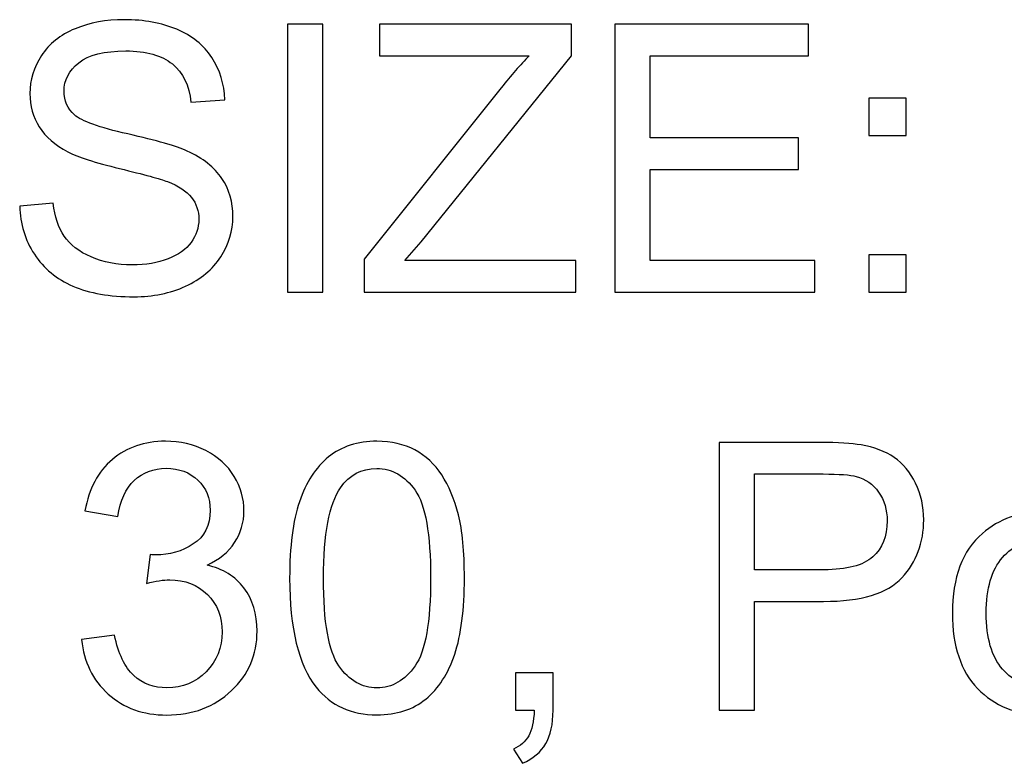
# Model space of a CAD drawing. Header units: inches. Extents: x -3.1 to 14.9, y -9.8 to 5.5.
# Tile 12 of 56: x -1.557 to -0.681, y 4.736 to 5.398. Entities that reach past the tile are written whole.
import ezdxf

# ---------------------------------------------------------------- set-up
doc = ezdxf.new("R2010")
doc.units = ezdxf.units.IN
doc.header["$MEASUREMENT"] = 0
doc.layers.add('Layer 1', color=7, linetype='Continuous')

msp = doc.modelspace()

# ---------------------------------------------------------------- linework, layer by layer
at = {"layer": 'Layer 1', "color": 250}
for points, knots in [([(-1.55743, 5.23232), (-1.55743, 5.23232), (-1.52765, 5.23493), (-1.52765, 5.23493), (-1.52765, 5.23493), (-1.52626, 5.22299), (-1.52298, 5.21321), (-1.51782, 5.20554), (-1.51782, 5.20554), (-1.51265, 5.19787), (-1.50465, 5.19171), (-1.49382, 5.18699), (-1.49382, 5.18699), (-1.48298, 5.18226), (-1.47076, 5.17993), (-1.4572, 5.17993), (-1.4572, 5.17993), (-1.44515, 5.17993), (-1.43454, 5.18171), (-1.42532, 5.18526), (-1.42532, 5.18526), (-1.41609, 5.18887), (-1.4092, 5.19376), (-1.4047, 5.19999), (-1.4047, 5.19999), (-1.4002, 5.20626), (-1.39793, 5.21304), (-1.39793, 5.22043), (-1.39793, 5.22043), (-1.39793, 5.22793), (-1.40009, 5.23443), (-1.40448, 5.24004), (-1.40448, 5.24004), (-1.40882, 5.24565), (-1.41598, 5.25032), (-1.42593, 5.2541), (-1.42593, 5.2541), (-1.43237, 5.2566), (-1.44648, 5.26049), (-1.46843, 5.26576), (-1.46843, 5.26576), (-1.49032, 5.27104), (-1.5057, 5.27599), (-1.51448, 5.28065), (-1.51448, 5.28065), (-1.52587, 5.2866), (-1.53437, 5.29404), (-1.53998, 5.30288), (-1.53998, 5.30288), (-1.54554, 5.31171), (-1.54832, 5.3216), (-1.54832, 5.3326), (-1.54832, 5.3326), (-1.54832, 5.3446), (-1.54493, 5.35588), (-1.53809, 5.36632), (-1.53809, 5.36632), (-1.53126, 5.37682), (-1.52126, 5.38476), (-1.50815, 5.39021), (-1.50815, 5.39021), (-1.49498, 5.3956), (-1.48043, 5.39832), (-1.46437, 5.39832), (-1.46437, 5.39832), (-1.44665, 5.39832), (-1.43109, 5.39549), (-1.41754, 5.38976), (-1.41754, 5.38976), (-1.40404, 5.3841), (-1.39365, 5.37571), (-1.38637, 5.36465), (-1.38637, 5.36465), (-1.37915, 5.3536), (-1.3752, 5.34104), (-1.37465, 5.32704), (-1.37465, 5.32704), (-1.37465, 5.32704), (-1.40493, 5.32476), (-1.40493, 5.32476), (-1.40493, 5.32476), (-1.40659, 5.33982), (-1.41209, 5.35126), (-1.42148, 5.35893), (-1.42148, 5.35893), (-1.43087, 5.36665), (-1.4447, 5.37049), (-1.46304, 5.37049), (-1.46304, 5.37049), (-1.48215, 5.37049), (-1.49604, 5.36699), (-1.50482, 5.35999), (-1.50482, 5.35999), (-1.51354, 5.35299), (-1.51793, 5.34454), (-1.51793, 5.33471), (-1.51793, 5.33471), (-1.51793, 5.3261), (-1.51482, 5.31904), (-1.50865, 5.31354), (-1.50865, 5.31354), (-1.50254, 5.30799), (-1.4867, 5.30232), (-1.46104, 5.29654), (-1.46104, 5.29654), (-1.43537, 5.29071), (-1.41776, 5.28565), (-1.4082, 5.28132), (-1.4082, 5.28132), (-1.39432, 5.27488), (-1.38404, 5.26676), (-1.37743, 5.25699), (-1.37743, 5.25699), (-1.37082, 5.24715), (-1.36754, 5.23582), (-1.36754, 5.22304), (-1.36754, 5.22304), (-1.36754, 5.21032), (-1.37115, 5.19837), (-1.37843, 5.18715), (-1.37843, 5.18715), (-1.3857, 5.17593), (-1.39615, 5.16721), (-1.40976, 5.16093), (-1.40976, 5.16093), (-1.42337, 5.15471), (-1.4387, 5.1516), (-1.4557, 5.1516), (-1.4557, 5.1516), (-1.47732, 5.1516), (-1.49543, 5.15471), (-1.50998, 5.16104), (-1.50998, 5.16104), (-1.52459, 5.16732), (-1.53604, 5.17676), (-1.54437, 5.18943), (-1.54437, 5.18943), (-1.55265, 5.20204), (-1.55704, 5.21638), (-1.55743, 5.23232)], [0, 0, 0, 0, 0.027778, 0.027778, 0.027778, 0.027778, 0.055556, 0.055556, 0.055556, 0.055556, 0.083333, 0.083333, 0.083333, 0.083333, 0.111111, 0.111111, 0.111111, 0.111111, 0.138889, 0.138889, 0.138889, 0.138889, 0.166667, 0.166667, 0.166667, 0.166667, 0.194444, 0.194444, 0.194444, 0.194444, 0.222222, 0.222222, 0.222222, 0.222222, 0.25, 0.25, 0.25, 0.25, 0.277778, 0.277778, 0.277778, 0.277778, 0.305556, 0.305556, 0.305556, 0.305556, 0.333333, 0.333333, 0.333333, 0.333333, 0.361111, 0.361111, 0.361111, 0.361111, 0.388889, 0.388889, 0.388889, 0.388889, 0.416667, 0.416667, 0.416667, 0.416667, 0.444444, 0.444444, 0.444444, 0.444444, 0.472222, 0.472222, 0.472222, 0.472222, 0.5, 0.5, 0.5, 0.5, 0.527778, 0.527778, 0.527778, 0.527778, 0.555556, 0.555556, 0.555556, 0.555556, 0.583333, 0.583333, 0.583333, 0.583333, 0.611111, 0.611111, 0.611111, 0.611111, 0.638889, 0.638889, 0.638889, 0.638889, 0.666667, 0.666667, 0.666667, 0.666667, 0.694444, 0.694444, 0.694444, 0.694444, 0.722222, 0.722222, 0.722222, 0.722222, 0.75, 0.75, 0.75, 0.75, 0.777778, 0.777778, 0.777778, 0.777778, 0.805556, 0.805556, 0.805556, 0.805556, 0.833333, 0.833333, 0.833333, 0.833333, 0.861111, 0.861111, 0.861111, 0.861111, 0.888889, 0.888889, 0.888889, 0.888889, 0.916667, 0.916667, 0.916667, 0.916667, 0.944444, 0.944444, 0.944444, 0.944444, 1, 1, 1, 1]), ([(-1.31898, 5.15565), (-1.31898, 5.15565), (-1.31898, 5.39426), (-1.31898, 5.39426), (-1.31898, 5.39426), (-1.31898, 5.39426), (-1.28743, 5.39426), (-1.28743, 5.39426), (-1.28743, 5.39426), (-1.28743, 5.39426), (-1.28743, 5.15565), (-1.28743, 5.15565), (-1.28743, 5.15565), (-1.28743, 5.15565), (-1.31898, 5.15565), (-1.31898, 5.15565)], [0, 0, 0, 0, 0.2, 0.2, 0.2, 0.2, 0.4, 0.4, 0.4, 0.4, 0.6, 0.6, 0.6, 0.6, 1, 1, 1, 1]), ([(-1.25082, 5.15565), (-1.25082, 5.15565), (-1.25082, 5.18493), (-1.25082, 5.18493), (-1.25082, 5.18493), (-1.25082, 5.18493), (-1.12859, 5.33776), (-1.12859, 5.33776), (-1.12859, 5.33776), (-1.11987, 5.34865), (-1.11165, 5.3581), (-1.10382, 5.3661), (-1.10382, 5.3661), (-1.10382, 5.3661), (-1.23698, 5.3661), (-1.23698, 5.3661), (-1.23698, 5.3661), (-1.23698, 5.3661), (-1.23698, 5.39426), (-1.23698, 5.39426), (-1.23698, 5.39426), (-1.23698, 5.39426), (-1.06609, 5.39426), (-1.06609, 5.39426), (-1.06609, 5.39426), (-1.06609, 5.39426), (-1.06609, 5.3661), (-1.06609, 5.3661), (-1.06609, 5.3661), (-1.06609, 5.3661), (-1.20004, 5.2006), (-1.20004, 5.2006), (-1.20004, 5.2006), (-1.20004, 5.2006), (-1.21454, 5.18382), (-1.21454, 5.18382), (-1.21454, 5.18382), (-1.21454, 5.18382), (-1.06215, 5.18382), (-1.06215, 5.18382), (-1.06215, 5.18382), (-1.06215, 5.18382), (-1.06215, 5.15565), (-1.06215, 5.15565), (-1.06215, 5.15565), (-1.06215, 5.15565), (-1.25082, 5.15565), (-1.25082, 5.15565)], [0, 0, 0, 0, 0.076923, 0.076923, 0.076923, 0.076923, 0.153846, 0.153846, 0.153846, 0.153846, 0.230769, 0.230769, 0.230769, 0.230769, 0.307692, 0.307692, 0.307692, 0.307692, 0.384615, 0.384615, 0.384615, 0.384615, 0.461538, 0.461538, 0.461538, 0.461538, 0.538462, 0.538462, 0.538462, 0.538462, 0.615385, 0.615385, 0.615385, 0.615385, 0.692308, 0.692308, 0.692308, 0.692308, 0.769231, 0.769231, 0.769231, 0.769231, 0.846154, 0.846154, 0.846154, 0.846154, 1, 1, 1, 1]), ([(-1.02748, 5.15565), (-1.02748, 5.15565), (-1.02748, 5.39426), (-1.02748, 5.39426), (-1.02748, 5.39426), (-1.02748, 5.39426), (-0.85498, 5.39426), (-0.85498, 5.39426), (-0.85498, 5.39426), (-0.85498, 5.39426), (-0.85498, 5.3661), (-0.85498, 5.3661), (-0.85498, 5.3661), (-0.85498, 5.3661), (-0.99593, 5.3661), (-0.99593, 5.3661), (-0.99593, 5.3661), (-0.99593, 5.3661), (-0.99593, 5.29304), (-0.99593, 5.29304), (-0.99593, 5.29304), (-0.99593, 5.29304), (-0.86393, 5.29304), (-0.86393, 5.29304), (-0.86393, 5.29304), (-0.86393, 5.29304), (-0.86393, 5.26504), (-0.86393, 5.26504), (-0.86393, 5.26504), (-0.86393, 5.26504), (-0.99593, 5.26504), (-0.99593, 5.26504), (-0.99593, 5.26504), (-0.99593, 5.26504), (-0.99593, 5.18382), (-0.99593, 5.18382), (-0.99593, 5.18382), (-0.99593, 5.18382), (-0.84943, 5.18382), (-0.84943, 5.18382), (-0.84943, 5.18382), (-0.84943, 5.18382), (-0.84943, 5.15565), (-0.84943, 5.15565), (-0.84943, 5.15565), (-0.84943, 5.15565), (-1.02748, 5.15565), (-1.02748, 5.15565)], [0, 0, 0, 0, 0.076923, 0.076923, 0.076923, 0.076923, 0.153846, 0.153846, 0.153846, 0.153846, 0.230769, 0.230769, 0.230769, 0.230769, 0.307692, 0.307692, 0.307692, 0.307692, 0.384615, 0.384615, 0.384615, 0.384615, 0.461538, 0.461538, 0.461538, 0.461538, 0.538462, 0.538462, 0.538462, 0.538462, 0.615385, 0.615385, 0.615385, 0.615385, 0.692308, 0.692308, 0.692308, 0.692308, 0.769231, 0.769231, 0.769231, 0.769231, 0.846154, 0.846154, 0.846154, 0.846154, 1, 1, 1, 1]), ([(-0.80143, 5.29515), (-0.80143, 5.29515), (-0.80143, 5.32849), (-0.80143, 5.32849), (-0.80143, 5.32849), (-0.80143, 5.32849), (-0.76804, 5.32849), (-0.76804, 5.32849), (-0.76804, 5.32849), (-0.76804, 5.32849), (-0.76804, 5.29515), (-0.76804, 5.29515), (-0.76804, 5.29515), (-0.76804, 5.29515), (-0.80143, 5.29515), (-0.80143, 5.29515)], [0, 0, 0, 0, 0.2, 0.2, 0.2, 0.2, 0.4, 0.4, 0.4, 0.4, 0.6, 0.6, 0.6, 0.6, 1, 1, 1, 1]), ([(-0.80143, 5.15565), (-0.80143, 5.15565), (-0.80143, 5.18904), (-0.80143, 5.18904), (-0.80143, 5.18904), (-0.80143, 5.18904), (-0.76804, 5.18904), (-0.76804, 5.18904), (-0.76804, 5.18904), (-0.76804, 5.18904), (-0.76804, 5.15565), (-0.76804, 5.15565), (-0.76804, 5.15565), (-0.76804, 5.15565), (-0.80143, 5.15565), (-0.80143, 5.15565)], [0, 0, 0, 0, 0.2, 0.2, 0.2, 0.2, 0.4, 0.4, 0.4, 0.4, 0.6, 0.6, 0.6, 0.6, 1, 1, 1, 1]), ([(-1.50226, 4.84626), (-1.50226, 4.84626), (-1.47298, 4.85015), (-1.47298, 4.85015), (-1.47298, 4.85015), (-1.4696, 4.83354), (-1.46387, 4.8216), (-1.45582, 4.81426), (-1.45582, 4.81426), (-1.44771, 4.80693), (-1.43787, 4.80326), (-1.42626, 4.80326), (-1.42626, 4.80326), (-1.41248, 4.80326), (-1.40082, 4.80804), (-1.39132, 4.8176), (-1.39132, 4.8176), (-1.38187, 4.82715), (-1.3771, 4.83899), (-1.3771, 4.8531), (-1.3771, 4.8531), (-1.3771, 4.86654), (-1.38148, 4.87765), (-1.39026, 4.88637), (-1.39026, 4.88637), (-1.3991, 4.8951), (-1.41026, 4.89949), (-1.42382, 4.89949), (-1.42382, 4.89949), (-1.42937, 4.89949), (-1.43626, 4.89837), (-1.44448, 4.89621), (-1.44448, 4.89621), (-1.44448, 4.89621), (-1.44121, 4.92193), (-1.44121, 4.92193), (-1.44121, 4.92193), (-1.43926, 4.92171), (-1.43771, 4.9216), (-1.43648, 4.9216), (-1.43648, 4.9216), (-1.42404, 4.9216), (-1.41282, 4.92487), (-1.40282, 4.93137), (-1.40282, 4.93137), (-1.39282, 4.93787), (-1.38782, 4.94793), (-1.38782, 4.96149), (-1.38782, 4.96149), (-1.38782, 4.97221), (-1.39148, 4.98115), (-1.39876, 4.98815), (-1.39876, 4.98815), (-1.40604, 4.99521), (-1.41543, 4.99876), (-1.42693, 4.99876), (-1.42693, 4.99876), (-1.43832, 4.99876), (-1.44782, 4.99515), (-1.45537, 4.98804), (-1.45537, 4.98804), (-1.46298, 4.98087), (-1.46787, 4.9701), (-1.47004, 4.95576), (-1.47004, 4.95576), (-1.47004, 4.95576), (-1.49932, 4.96099), (-1.49932, 4.96099), (-1.49932, 4.96099), (-1.49576, 4.98065), (-1.4876, 4.99587), (-1.47493, 5.00665), (-1.47493, 5.00665), (-1.46221, 5.01743), (-1.44643, 5.02287), (-1.42754, 5.02287), (-1.42754, 5.02287), (-1.41454, 5.02287), (-1.40254, 5.02004), (-1.3916, 5.01449), (-1.3916, 5.01449), (-1.38065, 5.00887), (-1.37226, 5.00126), (-1.36643, 4.9916), (-1.36643, 4.9916), (-1.36065, 4.98193), (-1.35771, 4.97171), (-1.35771, 4.96082), (-1.35771, 4.96082), (-1.35771, 4.95054), (-1.36048, 4.94115), (-1.36604, 4.93265), (-1.36604, 4.93265), (-1.3716, 4.92421), (-1.37976, 4.91749), (-1.3906, 4.91249), (-1.3906, 4.91249), (-1.37648, 4.90926), (-1.36554, 4.90249), (-1.35771, 4.89221), (-1.35771, 4.89221), (-1.34993, 4.88199), (-1.34604, 4.86915), (-1.34604, 4.85376), (-1.34604, 4.85376), (-1.34604, 4.83293), (-1.3536, 4.81526), (-1.36882, 4.80076), (-1.36882, 4.80076), (-1.38398, 4.78626), (-1.40321, 4.77904), (-1.42643, 4.77904), (-1.42643, 4.77904), (-1.44737, 4.77904), (-1.46476, 4.78526), (-1.4786, 4.79776), (-1.4786, 4.79776), (-1.49243, 4.81021), (-1.50032, 4.82637), (-1.50226, 4.84626)], [0, 0, 0, 0, 0.032258, 0.032258, 0.032258, 0.032258, 0.064516, 0.064516, 0.064516, 0.064516, 0.096774, 0.096774, 0.096774, 0.096774, 0.129032, 0.129032, 0.129032, 0.129032, 0.16129, 0.16129, 0.16129, 0.16129, 0.193548, 0.193548, 0.193548, 0.193548, 0.225806, 0.225806, 0.225806, 0.225806, 0.258065, 0.258065, 0.258065, 0.258065, 0.290323, 0.290323, 0.290323, 0.290323, 0.322581, 0.322581, 0.322581, 0.322581, 0.354839, 0.354839, 0.354839, 0.354839, 0.387097, 0.387097, 0.387097, 0.387097, 0.419355, 0.419355, 0.419355, 0.419355, 0.451613, 0.451613, 0.451613, 0.451613, 0.483871, 0.483871, 0.483871, 0.483871, 0.516129, 0.516129, 0.516129, 0.516129, 0.548387, 0.548387, 0.548387, 0.548387, 0.580645, 0.580645, 0.580645, 0.580645, 0.612903, 0.612903, 0.612903, 0.612903, 0.645161, 0.645161, 0.645161, 0.645161, 0.677419, 0.677419, 0.677419, 0.677419, 0.709677, 0.709677, 0.709677, 0.709677, 0.741935, 0.741935, 0.741935, 0.741935, 0.774194, 0.774194, 0.774194, 0.774194, 0.806452, 0.806452, 0.806452, 0.806452, 0.83871, 0.83871, 0.83871, 0.83871, 0.870968, 0.870968, 0.870968, 0.870968, 0.903226, 0.903226, 0.903226, 0.903226, 0.935484, 0.935484, 0.935484, 0.935484, 1, 1, 1, 1]), ([(-1.31704, 4.90093), (-1.31704, 4.92915), (-1.31415, 4.95187), (-1.30832, 4.96904), (-1.30832, 4.96904), (-1.30254, 4.98626), (-1.29387, 4.99954), (-1.28243, 5.00887), (-1.28243, 5.00887), (-1.27098, 5.01821), (-1.25659, 5.02287), (-1.23926, 5.02287), (-1.23926, 5.02287), (-1.22643, 5.02287), (-1.21521, 5.02026), (-1.20554, 5.0151), (-1.20554, 5.0151), (-1.19587, 5.00999), (-1.18793, 5.00254), (-1.18159, 4.99282), (-1.18159, 4.99282), (-1.17532, 4.9831), (-1.17037, 4.97126), (-1.16682, 4.95732), (-1.16682, 4.95732), (-1.1632, 4.94337), (-1.16143, 4.9246), (-1.16143, 4.90093), (-1.16143, 4.90093), (-1.16143, 4.87293), (-1.16432, 4.85037), (-1.17004, 4.83315), (-1.17004, 4.83315), (-1.17582, 4.81593), (-1.18443, 4.80265), (-1.19587, 4.79326), (-1.19587, 4.79326), (-1.20732, 4.78387), (-1.22176, 4.77921), (-1.23926, 4.77921), (-1.23926, 4.77921), (-1.26226, 4.77921), (-1.28032, 4.78743), (-1.29343, 4.80393), (-1.29343, 4.80393), (-1.30915, 4.82376), (-1.31704, 4.85615), (-1.31704, 4.90093)], [0, 0, 0, 0, 0.076923, 0.076923, 0.076923, 0.076923, 0.153846, 0.153846, 0.153846, 0.153846, 0.230769, 0.230769, 0.230769, 0.230769, 0.307692, 0.307692, 0.307692, 0.307692, 0.384615, 0.384615, 0.384615, 0.384615, 0.461538, 0.461538, 0.461538, 0.461538, 0.538462, 0.538462, 0.538462, 0.538462, 0.615385, 0.615385, 0.615385, 0.615385, 0.692308, 0.692308, 0.692308, 0.692308, 0.769231, 0.769231, 0.769231, 0.769231, 0.846154, 0.846154, 0.846154, 0.846154, 1, 1, 1, 1]), ([(-0.93454, 4.78326), (-0.93454, 4.78326), (-0.93454, 5.02187), (-0.93454, 5.02187), (-0.93454, 5.02187), (-0.93454, 5.02187), (-0.84454, 5.02187), (-0.84454, 5.02187), (-0.84454, 5.02187), (-0.82871, 5.02187), (-0.8166, 5.0211), (-0.80826, 5.0196), (-0.80826, 5.0196), (-0.79654, 5.01765), (-0.78671, 5.01393), (-0.77876, 5.00843), (-0.77876, 5.00843), (-0.77087, 5.00299), (-0.76448, 4.99526), (-0.75965, 4.98543), (-0.75965, 4.98543), (-0.75482, 4.97554), (-0.75243, 4.96471), (-0.75243, 4.95287), (-0.75243, 4.95287), (-0.75243, 4.9326), (-0.75887, 4.91537), (-0.77176, 4.90132), (-0.77176, 4.90132), (-0.78471, 4.88732), (-0.80804, 4.88026), (-0.84176, 4.88026), (-0.84176, 4.88026), (-0.84176, 4.88026), (-0.90298, 4.88026), (-0.90298, 4.88026), (-0.90298, 4.88026), (-0.90298, 4.88026), (-0.90298, 4.78326), (-0.90298, 4.78326), (-0.90298, 4.78326), (-0.90298, 4.78326), (-0.93454, 4.78326), (-0.93454, 4.78326)], [0, 0, 0, 0, 0.083333, 0.083333, 0.083333, 0.083333, 0.166667, 0.166667, 0.166667, 0.166667, 0.25, 0.25, 0.25, 0.25, 0.333333, 0.333333, 0.333333, 0.333333, 0.416667, 0.416667, 0.416667, 0.416667, 0.5, 0.5, 0.5, 0.5, 0.583333, 0.583333, 0.583333, 0.583333, 0.666667, 0.666667, 0.666667, 0.666667, 0.75, 0.75, 0.75, 0.75, 0.833333, 0.833333, 0.833333, 0.833333, 1, 1, 1, 1]), ([(-1.28693, 4.90093), (-1.28693, 4.86176), (-1.28232, 4.83571), (-1.27315, 4.82271), (-1.27315, 4.82271), (-1.26398, 4.80976), (-1.25271, 4.80326), (-1.23926, 4.80326), (-1.23926, 4.80326), (-1.22576, 4.80326), (-1.21448, 4.80982), (-1.20532, 4.82282), (-1.20532, 4.82282), (-1.19615, 4.83582), (-1.19154, 4.86187), (-1.19154, 4.90093), (-1.19154, 4.90093), (-1.19154, 4.94021), (-1.19615, 4.96632), (-1.20532, 4.97921), (-1.20532, 4.97921), (-1.21448, 4.99215), (-1.22587, 4.9986), (-1.23954, 4.9986), (-1.23954, 4.9986), (-1.25304, 4.9986), (-1.26376, 4.99287), (-1.27182, 4.98149), (-1.27182, 4.98149), (-1.28187, 4.96699), (-1.28693, 4.9401), (-1.28693, 4.90093)], [0, 0, 0, 0, 0.111111, 0.111111, 0.111111, 0.111111, 0.222222, 0.222222, 0.222222, 0.222222, 0.333333, 0.333333, 0.333333, 0.333333, 0.444444, 0.444444, 0.444444, 0.444444, 0.555556, 0.555556, 0.555556, 0.555556, 0.666667, 0.666667, 0.666667, 0.666667, 0.777778, 0.777778, 0.777778, 0.777778, 1, 1, 1, 1]), ([(-0.90298, 4.90843), (-0.90298, 4.90843), (-0.84126, 4.90843), (-0.84126, 4.90843), (-0.84126, 4.90843), (-0.82087, 4.90843), (-0.80637, 4.91221), (-0.79782, 4.91982), (-0.79782, 4.91982), (-0.78926, 4.92743), (-0.78498, 4.9381), (-0.78498, 4.95187), (-0.78498, 4.95187), (-0.78498, 4.96187), (-0.78748, 4.97043), (-0.79254, 4.97754), (-0.79254, 4.97754), (-0.7976, 4.98465), (-0.80421, 4.98932), (-0.81248, 4.9916), (-0.81248, 4.9916), (-0.81782, 4.99299), (-0.8276, 4.99371), (-0.84193, 4.99371), (-0.84193, 4.99371), (-0.84193, 4.99371), (-0.90298, 4.99371), (-0.90298, 4.99371), (-0.90298, 4.99371), (-0.90298, 4.99371), (-0.90298, 4.90843), (-0.90298, 4.90843)], [0, 0, 0, 0, 0.111111, 0.111111, 0.111111, 0.111111, 0.222222, 0.222222, 0.222222, 0.222222, 0.333333, 0.333333, 0.333333, 0.333333, 0.444444, 0.444444, 0.444444, 0.444444, 0.555556, 0.555556, 0.555556, 0.555556, 0.666667, 0.666667, 0.666667, 0.666667, 0.777778, 0.777778, 0.777778, 0.777778, 1, 1, 1, 1]), ([(-0.72687, 4.86971), (-0.72687, 4.90171), (-0.71798, 4.92543), (-0.70015, 4.94082), (-0.70015, 4.94082), (-0.68532, 4.9536), (-0.6672, 4.96004), (-0.64582, 4.96004), (-0.64582, 4.96004), (-0.62204, 4.96004), (-0.60259, 4.95226), (-0.58754, 4.93665), (-0.58754, 4.93665), (-0.57243, 4.9211), (-0.56493, 4.8996), (-0.56493, 4.87215), (-0.56493, 4.87215), (-0.56493, 4.84987), (-0.56826, 4.83237), (-0.57493, 4.81965), (-0.57493, 4.81965), (-0.58159, 4.80687), (-0.59132, 4.79698), (-0.60404, 4.78993), (-0.60404, 4.78993), (-0.61682, 4.78287), (-0.6307, 4.77937), (-0.64582, 4.77937), (-0.64582, 4.77937), (-0.66998, 4.77937), (-0.68954, 4.7871), (-0.70448, 4.80265), (-0.70448, 4.80265), (-0.71943, 4.81815), (-0.72687, 4.84049), (-0.72687, 4.86971)], [0, 0, 0, 0, 0.1, 0.1, 0.1, 0.1, 0.2, 0.2, 0.2, 0.2, 0.3, 0.3, 0.3, 0.3, 0.4, 0.4, 0.4, 0.4, 0.5, 0.5, 0.5, 0.5, 0.6, 0.6, 0.6, 0.6, 0.7, 0.7, 0.7, 0.7, 0.8, 0.8, 0.8, 0.8, 1, 1, 1, 1]), ([(-0.69676, 4.86971), (-0.69676, 4.84754), (-0.69193, 4.83098), (-0.68226, 4.81998), (-0.68226, 4.81998), (-0.67259, 4.80893), (-0.66043, 4.80343), (-0.64582, 4.80343), (-0.64582, 4.80343), (-0.63126, 4.80343), (-0.61915, 4.80898), (-0.60948, 4.82004), (-0.60948, 4.82004), (-0.59987, 4.8311), (-0.59504, 4.84799), (-0.59504, 4.87065), (-0.59504, 4.87065), (-0.59504, 4.89204), (-0.59987, 4.90826), (-0.60959, 4.91926), (-0.60959, 4.91926), (-0.61932, 4.93026), (-0.63137, 4.93576), (-0.64582, 4.93576), (-0.64582, 4.93576), (-0.66043, 4.93576), (-0.67259, 4.93026), (-0.68226, 4.91932), (-0.68226, 4.91932), (-0.69193, 4.90837), (-0.69676, 4.89182), (-0.69676, 4.86971)], [0, 0, 0, 0, 0.111111, 0.111111, 0.111111, 0.111111, 0.222222, 0.222222, 0.222222, 0.222222, 0.333333, 0.333333, 0.333333, 0.333333, 0.444444, 0.444444, 0.444444, 0.444444, 0.555556, 0.555556, 0.555556, 0.555556, 0.666667, 0.666667, 0.666667, 0.666667, 0.777778, 0.777778, 0.777778, 0.777778, 1, 1, 1, 1]), ([(-1.11587, 4.78326), (-1.11587, 4.78326), (-1.11587, 4.81665), (-1.11587, 4.81665), (-1.11587, 4.81665), (-1.11587, 4.81665), (-1.08248, 4.81665), (-1.08248, 4.81665), (-1.08248, 4.81665), (-1.08248, 4.81665), (-1.08248, 4.78326), (-1.08248, 4.78326), (-1.08248, 4.78326), (-1.08248, 4.77098), (-1.08465, 4.7611), (-1.08898, 4.75354), (-1.08898, 4.75354), (-1.09337, 4.74604), (-1.10026, 4.74021), (-1.10965, 4.73604), (-1.10965, 4.73604), (-1.10965, 4.73604), (-1.11782, 4.7486), (-1.11782, 4.7486), (-1.11782, 4.7486), (-1.11165, 4.75132), (-1.10709, 4.75532), (-1.10415, 4.76054), (-1.10415, 4.76054), (-1.1012, 4.76582), (-1.09959, 4.77337), (-1.09926, 4.78326), (-1.09926, 4.78326), (-1.09926, 4.78326), (-1.11587, 4.78326), (-1.11587, 4.78326)], [0, 0, 0, 0, 0.1, 0.1, 0.1, 0.1, 0.2, 0.2, 0.2, 0.2, 0.3, 0.3, 0.3, 0.3, 0.4, 0.4, 0.4, 0.4, 0.5, 0.5, 0.5, 0.5, 0.6, 0.6, 0.6, 0.6, 0.7, 0.7, 0.7, 0.7, 0.8, 0.8, 0.8, 0.8, 1, 1, 1, 1])]:
    msp.add_open_spline(points, degree=3, knots=knots, dxfattribs=at)

doc.saveas('drawing.dxf')
